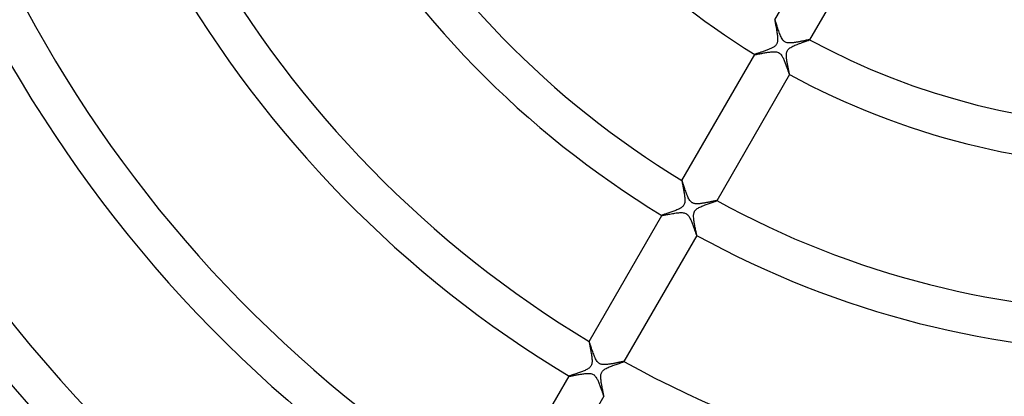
# Model space of a CAD drawing. Header units: millimetres. Extents: x -345 to 345, y -305 to 305.
# Tile 46 of 79: x -113 to -15, y -99 to -61. Entities that reach past the tile are written whole.
import ezdxf

# ---------------------------------------------------------------- set-up
doc = ezdxf.new("R2010")
doc.units = ezdxf.units.MM
doc.layers.add('HIDDEN', color=7, linetype='Continuous')
doc.layers.add('THICK', color=7, linetype='Continuous')

msp = doc.modelspace()

# ---------------------------------------------------------------- linework, layer by layer
at = {"layer": 'HIDDEN'}
for p, q in [((-37.718, -61.331), (-37.719, -61.331)), ((-37.719, -61.331), (-37.719, -61.332)), ((-37.717, -61.331), (-37.718, -61.331)), ((-37.718, -61.331), (-37.718, -61.331)), ((-37.716, -61.331), (-37.717, -61.331)), ((-37.717, -61.331), (-37.717, -61.331)), ((-37.708, -61.342), (-37.716, -61.331)), ((-37.697, -61.366), (-37.708, -61.342)), ((-37.682, -61.403), (-37.697, -61.366)), ((-37.664, -61.454), (-37.682, -61.403)), ((-37.643, -61.516), (-37.664, -61.454)), ((-37.618, -61.59), (-37.643, -61.516)), ((-37.59, -61.674), (-37.618, -61.59)), ((-37.56, -61.767), (-37.59, -61.674)), ((-37.527, -61.868), (-37.56, -61.767)), ((-37.492, -61.977), (-37.527, -61.868)), ((-37.454, -62.091), (-37.492, -61.977)), ((-37.415, -62.209), (-37.454, -62.091)), ((-37.374, -62.329), (-37.415, -62.209)), ((-37.331, -62.451), (-37.374, -62.329)), ((-37.287, -62.572), (-37.331, -62.451)), ((-37.241, -62.693), (-37.287, -62.572)), ((-37.194, -62.81), (-37.241, -62.693)), ((-37.146, -62.925), (-37.194, -62.81)), ((-37.095, -63.035), (-37.146, -62.925)), ((-37.041, -63.14), (-37.095, -63.035)), ((-36.984, -63.237), (-37.041, -63.14)), ((-36.928, -63.321), (-36.984, -63.237)), ((-36.874, -63.388), (-36.928, -63.321)), ((-36.824, -63.441), (-36.874, -63.388)), ((-36.773, -63.486), (-36.824, -63.441)), ((-36.716, -63.528), (-36.773, -63.486)), ((-36.651, -63.565), (-36.716, -63.528)), ((-36.579, -63.595), (-36.651, -63.565)), ((-36.503, -63.618), (-36.579, -63.595)), ((-36.425, -63.634), (-36.503, -63.618)), ((-36.347, -63.644), (-36.425, -63.634)), ((-36.271, -63.648), (-36.347, -63.644)), ((-36.198, -63.649), (-36.271, -63.648)), ((-36.131, -63.647), (-36.198, -63.649)), ((-36.067, -63.644), (-36.131, -63.647)), ((-36.002, -63.639), (-36.067, -63.644)), ((-35.934, -63.633), (-36.002, -63.639)), ((-35.865, -63.625), (-35.934, -63.633)), ((-35.794, -63.616), (-35.865, -63.625)), ((-35.722, -63.606), (-35.794, -63.616)), ((-35.649, -63.595), (-35.722, -63.606)), ((-35.574, -63.583), (-35.649, -63.595)), ((-35.499, -63.57), (-35.574, -63.583)), ((-35.423, -63.556), (-35.499, -63.57)), ((-35.347, -63.542), (-35.423, -63.556)), ((-35.271, -63.527), (-35.347, -63.542)), ((-35.196, -63.512), (-35.271, -63.527)), ((-35.12, -63.497), (-35.196, -63.512)), ((-35.046, -63.482), (-35.12, -63.497)), ((-34.974, -63.467), (-35.046, -63.482)), ((-34.903, -63.452), (-34.974, -63.467)), ((-34.835, -63.438), (-34.903, -63.452)), ((-34.769, -63.424), (-34.835, -63.438)), ((-34.705, -63.41), (-34.769, -63.424)), ((-34.644, -63.397), (-34.705, -63.41)), ((-34.587, -63.385), (-34.644, -63.397)), ((-34.533, -63.374), (-34.587, -63.385)), ((-34.482, -63.363), (-34.533, -63.374)), ((-34.436, -63.354), (-34.482, -63.363)), ((-34.394, -63.346), (-34.436, -63.354)), ((-34.357, -63.339), (-34.394, -63.346)), ((-34.325, -63.334), (-34.357, -63.339)), ((-34.298, -63.33), (-34.325, -63.334)), ((-34.278, -63.328), (-34.298, -63.33)), ((-34.264, -63.327), (-34.278, -63.328)), ((-34.256, -63.329), (-34.264, -63.327)), ((-34.255, -63.329), (-34.256, -63.329)), ((-34.256, -63.329), (-34.256, -63.329)), ((-34.255, -63.33), (-34.255, -63.329)), ((-34.255, -63.331), (-34.255, -63.33)), ((-34.255, -63.332), (-34.255, -63.331)), ((-34.255, -63.331), (-34.255, -63.331)), ((-39.558, -64.78), (-39.498, -64.77)), ((-39.498, -64.77), (-39.432, -64.758)), ((-39.432, -64.758), (-39.36, -64.745)), ((-39.36, -64.745), (-39.281, -64.731)), ((-39.281, -64.731), (-39.198, -64.715)), ((-39.198, -64.715), (-39.11, -64.699)), ((-39.11, -64.699), (-39.018, -64.681)), ((-39.018, -64.681), (-38.922, -64.664)), ((-38.922, -64.664), (-38.823, -64.646)), ((-38.823, -64.646), (-38.722, -64.628)), ((-38.722, -64.628), (-38.619, -64.61)), ((-38.619, -64.61), (-38.513, -64.593)), ((-38.513, -64.593), (-38.408, -64.576)), ((-38.408, -64.576), (-38.304, -64.561)), ((-38.304, -64.561), (-38.202, -64.548)), ((-38.202, -64.548), (-38.103, -64.537)), ((-38.103, -64.537), (-38.007, -64.529)), ((-38.007, -64.529), (-37.914, -64.523)), ((-37.914, -64.523), (-37.826, -64.52)), ((-37.826, -64.52), (-37.734, -64.521)), ((-37.734, -64.521), (-37.637, -64.528)), ((-37.637, -64.528), (-37.536, -64.544)), ((-37.536, -64.544), (-37.437, -64.571)), ((-37.437, -64.571), (-37.343, -64.61)), ((-37.343, -64.61), (-37.262, -64.659)), ((-37.262, -64.659), (-37.192, -64.715)), ((-37.192, -64.715), (-37.131, -64.777)), ((-39.718, -64.793), (-39.718, -64.794)), ((-39.718, -64.794), (-39.718, -64.794)), ((-39.718, -64.794), (-39.718, -64.795)), ((-39.718, -64.795), (-39.718, -64.795)), ((-39.718, -64.795), (-39.717, -64.796)), ((-39.717, -64.796), (-39.717, -64.796)), ((-39.717, -64.796), (-39.706, -64.798)), ((-39.706, -64.798), (-39.683, -64.798)), ((-39.683, -64.798), (-39.651, -64.794)), ((-39.651, -64.794), (-39.609, -64.788)), ((-39.609, -64.788), (-39.558, -64.78)), ((-37.131, -64.777), (-37.076, -64.844)), ((-37.076, -64.844), (-37.027, -64.914)), ((-37.027, -64.914), (-36.983, -64.985)), ((-36.983, -64.985), (-36.94, -65.06)), ((-36.94, -65.06), (-36.9, -65.139)), ((-36.9, -65.139), (-36.86, -65.22)), ((-36.86, -65.22), (-36.822, -65.305)), ((-36.822, -65.305), (-36.786, -65.391)), ((-36.786, -65.391), (-36.749, -65.479)), ((-36.749, -65.479), (-36.714, -65.568)), ((-36.714, -65.568), (-36.679, -65.658)), ((-36.679, -65.658), (-36.645, -65.748)), ((-36.645, -65.748), (-36.612, -65.839)), ((-36.612, -65.839), (-36.579, -65.928)), ((-36.579, -65.928), (-36.548, -66.016)), ((-36.548, -66.016), (-36.517, -66.102)), ((-36.517, -66.102), (-36.487, -66.186)), ((-36.487, -66.186), (-36.459, -66.266)), ((-36.459, -66.266), (-36.432, -66.342)), ((-36.432, -66.342), (-36.407, -66.413)), ((-36.407, -66.413), (-36.384, -66.48)), ((-36.384, -66.48), (-36.362, -66.541)), ((-36.362, -66.541), (-36.342, -66.596)), ((-36.342, -66.596), (-36.323, -66.646)), ((-36.323, -66.646), (-36.307, -66.688)), ((-36.307, -66.688), (-36.293, -66.724)), ((-36.293, -66.724), (-36.281, -66.752)), ((-36.281, -66.752), (-36.271, -66.774)), ((-36.271, -66.774), (-36.263, -66.788)), ((-36.263, -66.788), (-36.257, -66.794)), ((-36.257, -66.794), (-36.256, -66.794)), ((-36.256, -66.794), (-36.256, -66.794)), ((-36.256, -66.794), (-36.255, -66.794)), ((-36.255, -66.794), (-36.254, -66.794)), ((-36.254, -66.794), (-36.254, -66.793)), ((-36.254, -66.794), (-36.254, -66.794)), ((-46.971, -77.357), (-46.972, -77.358)), ((-46.972, -77.358), (-46.972, -77.358)), ((-46.97, -77.357), (-46.971, -77.357)), ((-46.971, -77.357), (-46.971, -77.357)), ((-46.969, -77.357), (-46.97, -77.357)), ((-46.97, -77.357), (-46.97, -77.357)), ((-46.961, -77.368), (-46.969, -77.357)), ((-46.95, -77.392), (-46.961, -77.368)), ((-46.935, -77.428), (-46.95, -77.392)), ((-46.918, -77.476), (-46.935, -77.428)), ((-46.897, -77.536), (-46.918, -77.476)), ((-46.873, -77.606), (-46.897, -77.536)), ((-46.847, -77.686), (-46.873, -77.606)), ((-46.818, -77.774), (-46.847, -77.686)), ((-46.787, -77.869), (-46.818, -77.774)), ((-46.753, -77.97), (-46.787, -77.869)), ((-46.718, -78.077), (-46.753, -77.97)), ((-46.681, -78.188), (-46.718, -78.077)), ((-46.643, -78.301), (-46.681, -78.188)), ((-46.603, -78.415), (-46.643, -78.301)), ((-46.562, -78.529), (-46.603, -78.415)), ((-46.52, -78.642), (-46.562, -78.529)), ((-46.477, -78.753), (-46.52, -78.642)), ((-46.433, -78.861), (-46.477, -78.753)), ((-46.388, -78.965), (-46.433, -78.861)), ((-46.341, -79.065), (-46.388, -78.965)), ((-46.292, -79.161), (-46.341, -79.065)), ((-46.24, -79.249), (-46.292, -79.161)), ((-46.188, -79.328), (-46.24, -79.249)), ((-46.138, -79.393), (-46.188, -79.328)), ((-46.091, -79.446), (-46.138, -79.393)), ((-46.046, -79.488), (-46.091, -79.446)), ((-46.001, -79.525), (-46.046, -79.488)), ((-44.173, -79.48), (-44.242, -79.495)), ((-44.106, -79.466), (-44.173, -79.48)), ((-44.041, -79.453), (-44.106, -79.466)), ((-43.978, -79.439), (-44.041, -79.453)), ((-43.919, -79.427), (-43.978, -79.439)), ((-43.862, -79.415), (-43.919, -79.427)), ((-43.809, -79.404), (-43.862, -79.415)), ((-43.759, -79.394), (-43.809, -79.404)), ((-43.712, -79.384), (-43.759, -79.394)), ((-43.67, -79.376), (-43.712, -79.384)), ((-43.632, -79.369), (-43.67, -79.376)), ((-43.598, -79.363), (-43.632, -79.369)), ((-43.57, -79.359), (-43.598, -79.363)), ((-43.546, -79.355), (-43.57, -79.359)), ((-43.528, -79.354), (-43.546, -79.355)), ((-43.516, -79.354), (-43.528, -79.354)), ((-43.509, -79.355), (-43.516, -79.354)), ((-43.508, -79.355), (-43.509, -79.355)), ((-43.508, -79.356), (-43.508, -79.355)), ((-43.508, -79.357), (-43.508, -79.356)), ((-43.508, -79.356), (-43.508, -79.356)), ((-43.508, -79.358), (-43.508, -79.357)), ((-43.508, -79.358), (-43.508, -79.358)), ((-45.953, -79.558), (-46.001, -79.525)), ((-45.9, -79.586), (-45.953, -79.558)), ((-45.845, -79.611), (-45.9, -79.586)), ((-45.787, -79.631), (-45.845, -79.611)), ((-45.728, -79.646), (-45.787, -79.631)), ((-45.668, -79.657), (-45.728, -79.646)), ((-45.607, -79.664), (-45.668, -79.657)), ((-45.543, -79.669), (-45.607, -79.664)), ((-45.479, -79.671), (-45.543, -79.669)), ((-45.412, -79.67), (-45.479, -79.671)), ((-45.345, -79.668), (-45.412, -79.67)), ((-45.277, -79.663), (-45.345, -79.668)), ((-45.207, -79.657), (-45.277, -79.663)), ((-45.138, -79.65), (-45.207, -79.657)), ((-45.066, -79.641), (-45.138, -79.65)), ((-44.993, -79.631), (-45.066, -79.641)), ((-44.919, -79.62), (-44.993, -79.631)), ((-44.844, -79.608), (-44.919, -79.62)), ((-44.768, -79.595), (-44.844, -79.608)), ((-44.691, -79.582), (-44.768, -79.595)), ((-44.615, -79.568), (-44.691, -79.582)), ((-44.538, -79.553), (-44.615, -79.568)), ((-44.462, -79.539), (-44.538, -79.553)), ((-44.387, -79.524), (-44.462, -79.539)), ((-44.314, -79.509), (-44.387, -79.524)), ((-44.242, -79.495), (-44.314, -79.509)), ((-48.97, -80.819), (-48.971, -80.82)), ((-48.971, -80.82), (-48.971, -80.82)), ((-48.971, -80.82), (-48.971, -80.821)), ((-48.971, -80.821), (-48.97, -80.821)), ((-48.97, -80.821), (-48.97, -80.822)), ((-48.97, -80.822), (-48.969, -80.822)), ((-48.969, -80.822), (-48.955, -80.824)), ((-48.955, -80.824), (-48.927, -80.823)), ((-48.927, -80.823), (-48.884, -80.817)), ((-48.884, -80.817), (-48.829, -80.809)), ((-48.829, -80.809), (-48.761, -80.797)), ((-48.761, -80.797), (-48.683, -80.783)), ((-48.683, -80.783), (-48.596, -80.767)), ((-48.596, -80.767), (-48.5, -80.749)), ((-48.5, -80.749), (-48.397, -80.729)), ((-48.397, -80.729), (-48.288, -80.709)), ((-48.288, -80.709), (-48.172, -80.687)), ((-48.172, -80.687), (-48.052, -80.665)), ((-48.052, -80.665), (-47.927, -80.643)), ((-47.927, -80.643), (-47.799, -80.621)), ((-47.799, -80.621), (-47.67, -80.601)), ((-47.67, -80.601), (-47.542, -80.582)), ((-47.542, -80.582), (-47.417, -80.566)), ((-47.417, -80.566), (-47.295, -80.554)), ((-47.295, -80.554), (-47.179, -80.545)), ((-47.179, -80.545), (-47.068, -80.542)), ((-47.068, -80.542), (-46.962, -80.544)), ((-46.962, -80.544), (-46.86, -80.553)), ((-46.86, -80.553), (-46.762, -80.571)), ((-46.762, -80.571), (-46.671, -80.598)), ((-46.671, -80.598), (-46.584, -80.636)), ((-46.584, -80.636), (-46.506, -80.685)), ((-46.506, -80.685), (-46.436, -80.742)), ((-46.436, -80.742), (-46.374, -80.806)), ((-46.374, -80.806), (-46.319, -80.875)), ((-46.319, -80.875), (-46.269, -80.947)), ((-46.269, -80.947), (-46.223, -81.023)), ((-46.223, -81.023), (-46.181, -81.1)), ((-46.181, -81.1), (-46.142, -81.177)), ((-46.142, -81.177), (-46.105, -81.255)), ((-46.105, -81.255), (-46.068, -81.337)), ((-46.068, -81.337), (-46.032, -81.422)), ((-46.032, -81.422), (-45.996, -81.51)), ((-45.996, -81.51), (-45.961, -81.599)), ((-45.961, -81.599), (-45.927, -81.689)), ((-45.927, -81.689), (-45.893, -81.78)), ((-45.893, -81.78), (-45.859, -81.872)), ((-45.859, -81.872), (-45.827, -81.961)), ((-45.827, -81.961), (-45.795, -82.049)), ((-45.795, -82.049), (-45.766, -82.134)), ((-45.766, -82.134), (-45.737, -82.216)), ((-45.737, -82.216), (-45.709, -82.294)), ((-45.709, -82.294), (-45.684, -82.368)), ((-45.684, -82.368), (-45.659, -82.439)), ((-45.659, -82.439), (-45.636, -82.504)), ((-45.636, -82.504), (-45.614, -82.565)), ((-45.614, -82.565), (-45.594, -82.62)), ((-45.594, -82.62), (-45.576, -82.669)), ((-45.576, -82.669), (-45.56, -82.712)), ((-45.56, -82.712), (-45.546, -82.748)), ((-45.546, -82.748), (-45.534, -82.777)), ((-45.534, -82.777), (-45.523, -82.799)), ((-45.523, -82.799), (-45.515, -82.813)), ((-45.515, -82.813), (-45.51, -82.82)), ((-45.51, -82.82), (-45.509, -82.82)), ((-45.509, -82.82), (-45.508, -82.82)), ((-45.508, -82.82), (-45.508, -82.82)), ((-45.508, -82.82), (-45.507, -82.82)), ((-45.507, -82.82), (-45.506, -82.819)), ((-45.507, -82.82), (-45.507, -82.82)), ((-56.223, -93.382), (-56.224, -93.382)), ((-56.224, -93.382), (-56.224, -93.383)), ((-56.222, -93.382), (-56.223, -93.382)), ((-56.223, -93.382), (-56.223, -93.382)), ((-56.221, -93.382), (-56.222, -93.382)), ((-56.221, -93.382), (-56.221, -93.382)), ((-56.213, -93.392), (-56.221, -93.382)), ((-56.203, -93.413), (-56.213, -93.392)), ((-56.189, -93.447), (-56.203, -93.413)), ((-56.173, -93.491), (-56.189, -93.447)), ((-56.154, -93.545), (-56.173, -93.491)), ((-56.132, -93.609), (-56.154, -93.545)), ((-56.107, -93.683), (-56.132, -93.609)), ((-56.08, -93.766), (-56.107, -93.683)), ((-56.049, -93.858), (-56.08, -93.766)), ((-56.016, -93.959), (-56.049, -93.858)), ((-55.98, -94.067), (-56.016, -93.959)), ((-55.941, -94.183), (-55.98, -94.067)), ((-55.901, -94.302), (-55.941, -94.183)), ((-55.859, -94.423), (-55.901, -94.302)), ((-55.816, -94.543), (-55.859, -94.423)), ((-55.771, -94.662), (-55.816, -94.543)), ((-55.726, -94.779), (-55.771, -94.662)), ((-55.68, -94.892), (-55.726, -94.779)), ((-55.632, -95), (-55.68, -94.892)), ((-55.582, -95.104), (-55.632, -95)), ((-55.53, -95.203), (-55.582, -95.104)), ((-55.476, -95.294), (-55.53, -95.203)), ((-55.42, -95.375), (-55.476, -95.294)), ((-55.365, -95.441), (-55.42, -95.375)), ((-55.312, -95.495), (-55.365, -95.441)), ((-55.261, -95.539), (-55.312, -95.495)), ((-55.208, -95.576), (-55.261, -95.539)), ((-55.149, -95.608), (-55.208, -95.576)), ((-55.087, -95.635), (-55.149, -95.608)), ((-55.023, -95.656), (-55.087, -95.635)), ((-54.957, -95.671), (-55.023, -95.656)), ((-54.89, -95.682), (-54.957, -95.671)), ((-54.82, -95.689), (-54.89, -95.682)), ((-54.749, -95.692), (-54.82, -95.689)), ((-54.677, -95.692), (-54.749, -95.692)), ((-54.603, -95.69), (-54.677, -95.692)), ((-54.529, -95.685), (-54.603, -95.69)), ((-54.455, -95.679), (-54.529, -95.685)), ((-54.379, -95.671), (-54.455, -95.679)), ((-54.301, -95.661), (-54.379, -95.671)), ((-54.221, -95.65), (-54.301, -95.661)), ((-54.14, -95.638), (-54.221, -95.65)), ((-54.058, -95.624), (-54.14, -95.638)), ((-53.975, -95.61), (-54.058, -95.624)), ((-53.891, -95.595), (-53.975, -95.61)), ((-53.809, -95.58), (-53.891, -95.595)), ((-53.727, -95.564), (-53.809, -95.58)), ((-53.647, -95.549), (-53.727, -95.564)), ((-53.569, -95.533), (-53.647, -95.549)), ((-53.493, -95.518), (-53.569, -95.533)), ((-53.42, -95.503), (-53.493, -95.518)), ((-53.348, -95.488), (-53.42, -95.503)), ((-53.28, -95.473), (-53.348, -95.488)), ((-53.214, -95.46), (-53.28, -95.473)), ((-53.152, -95.447), (-53.214, -95.46)), ((-53.093, -95.435), (-53.152, -95.447)), ((-53.037, -95.423), (-53.093, -95.435)), ((-52.986, -95.413), (-53.037, -95.423)), ((-52.939, -95.404), (-52.986, -95.413)), ((-52.897, -95.396), (-52.939, -95.404)), ((-52.86, -95.389), (-52.897, -95.396)), ((-52.828, -95.384), (-52.86, -95.389)), ((-52.802, -95.381), (-52.828, -95.384)), ((-52.782, -95.379), (-52.802, -95.381)), ((-52.768, -95.378), (-52.782, -95.379)), ((-52.761, -95.38), (-52.768, -95.378)), ((-52.76, -95.38), (-52.761, -95.38)), ((-52.76, -95.381), (-52.76, -95.38)), ((-52.76, -95.382), (-52.76, -95.381)), ((-52.76, -95.381), (-52.76, -95.381)), ((-52.76, -95.383), (-52.76, -95.382)), ((-52.76, -95.382), (-52.76, -95.382)), ((-58.222, -96.843), (-58.222, -96.844)), ((-58.222, -96.844), (-58.222, -96.845)), ((-58.222, -96.845), (-58.222, -96.845)), ((-58.222, -96.845), (-58.222, -96.846)), ((-58.222, -96.846), (-58.222, -96.846)), ((-58.222, -96.846), (-58.221, -96.847)), ((-58.221, -96.847), (-58.212, -96.849)), ((-58.212, -96.849), (-58.195, -96.848)), ((-58.195, -96.848), (-58.17, -96.846)), ((-58.17, -96.846), (-58.138, -96.842)), ((-58.138, -96.842), (-58.098, -96.836)), ((-58.098, -96.836), (-58.051, -96.828)), ((-58.051, -96.828), (-57.998, -96.819)), ((-57.998, -96.819), (-57.94, -96.808)), ((-57.94, -96.808), (-57.876, -96.796)), ((-57.876, -96.796), (-57.808, -96.783)), ((-57.808, -96.783), (-57.735, -96.769)), ((-57.735, -96.769), (-57.658, -96.755)), ((-57.658, -96.755), (-57.577, -96.739)), ((-57.577, -96.739), (-57.493, -96.723)), ((-57.493, -96.723), (-57.406, -96.707)), ((-57.406, -96.707), (-57.317, -96.69)), ((-57.317, -96.69), (-57.225, -96.674)), ((-57.225, -96.674), (-57.131, -96.657)), ((-57.131, -96.657), (-57.035, -96.641)), ((-57.035, -96.641), (-56.938, -96.626)), ((-56.938, -96.626), (-56.843, -96.611)), ((-56.843, -96.611), (-56.748, -96.598)), ((-56.748, -96.598), (-56.656, -96.587)), ((-56.656, -96.587), (-56.566, -96.577)), ((-56.566, -96.577), (-56.478, -96.57)), ((-56.478, -96.57), (-56.394, -96.566)), ((-56.394, -96.566), (-56.307, -96.564)), ((-56.307, -96.564), (-56.22, -96.565)), ((-56.22, -96.565), (-56.133, -96.572)), ((-56.133, -96.572), (-56.047, -96.585)), ((-56.047, -96.585), (-55.964, -96.605)), ((-55.964, -96.605), (-55.884, -96.634)), ((-55.884, -96.634), (-55.808, -96.672)), ((-55.808, -96.672), (-55.74, -96.718)), ((-55.74, -96.718), (-55.679, -96.77)), ((-55.679, -96.77), (-55.624, -96.828)), ((-55.624, -96.828), (-55.574, -96.89)), ((-55.574, -96.89), (-55.528, -96.955)), ((-55.528, -96.955), (-55.485, -97.024)), ((-55.485, -97.024), (-55.444, -97.097)), ((-55.444, -97.097), (-55.405, -97.173)), ((-55.405, -97.173), (-55.367, -97.251)), ((-55.367, -97.251), (-55.331, -97.332)), ((-55.331, -97.332), (-55.294, -97.416)), ((-55.294, -97.416), (-55.258, -97.503)), ((-55.258, -97.503), (-55.223, -97.592)), ((-55.223, -97.592), (-55.188, -97.682)), ((-55.188, -97.682), (-55.154, -97.774)), ((-55.154, -97.774), (-55.12, -97.866)), ((-55.12, -97.866), (-55.087, -97.957)), ((-55.087, -97.957), (-55.055, -98.047)), ((-55.055, -98.047), (-55.024, -98.134)), ((-55.024, -98.134), (-54.995, -98.219)), ((-54.995, -98.219), (-54.967, -98.299)), ((-54.967, -98.299), (-54.94, -98.376)), ((-54.94, -98.376), (-54.915, -98.449)), ((-54.915, -98.449), (-54.891, -98.516)), ((-54.891, -98.516), (-54.869, -98.579)), ((-54.869, -98.579), (-54.849, -98.636)), ((-54.849, -98.636), (-54.83, -98.687)), ((-54.83, -98.687), (-54.813, -98.732)), ((-54.813, -98.732), (-54.799, -98.77)), ((-54.799, -98.77), (-54.786, -98.8)), ((-54.786, -98.8), (-54.775, -98.823)), ((-54.775, -98.823), (-54.767, -98.838)), ((-54.767, -98.838), (-54.761, -98.844)), ((-54.761, -98.844), (-54.761, -98.845)), ((-54.761, -98.845), (-54.76, -98.845)), ((-54.76, -98.845), (-54.759, -98.845)), ((-54.759, -98.845), (-54.759, -98.844)), ((-54.759, -98.844), (-54.758, -98.844)), ((-54.758, -98.844), (-54.758, -98.843))]:
    msp.add_line(p, q, dxfattribs=at)
at = {"layer": 'THICK'}
for p, q in [((-37.719, -61.332), (-30.463, -48.764)), ((-26.999, -50.764), (-34.255, -63.332)), ((-37.719, -61.332), (-37.721, -61.345)), ((-37.721, -61.345), (-37.72, -61.372)), ((-37.72, -61.372), (-37.715, -61.411)), ((-37.715, -61.411), (-37.707, -61.462)), ((-37.707, -61.462), (-37.697, -61.523)), ((-37.697, -61.523), (-37.684, -61.593)), ((-37.684, -61.593), (-37.67, -61.672)), ((-37.67, -61.672), (-37.654, -61.757)), ((-37.654, -61.757), (-37.637, -61.849)), ((-37.637, -61.849), (-37.618, -61.946)), ((-37.618, -61.946), (-37.599, -62.048)), ((-37.599, -62.048), (-37.58, -62.153)), ((-37.58, -62.153), (-37.56, -62.262)), ((-37.56, -62.262), (-37.54, -62.372)), ((-37.54, -62.372), (-37.521, -62.482)), ((-37.521, -62.482), (-37.503, -62.592)), ((-37.503, -62.592), (-37.486, -62.701)), ((-37.486, -62.701), (-37.471, -62.808)), ((-37.471, -62.808), (-37.458, -62.912)), ((-37.541, -63.774), (-37.574, -63.825)), ((-37.512, -63.718), (-37.541, -63.774)), ((-37.488, -63.659), (-37.512, -63.718)), ((-37.468, -63.594), (-37.488, -63.659)), ((-37.453, -63.525), (-37.468, -63.594)), ((-37.458, -62.912), (-37.448, -63.013)), ((-37.442, -63.452), (-37.453, -63.525)), ((-37.448, -63.013), (-37.44, -63.11)), ((-37.436, -63.374), (-37.442, -63.452)), ((-37.44, -63.11), (-37.435, -63.203)), ((-37.434, -63.291), (-37.436, -63.374)), ((-37.435, -63.203), (-37.434, -63.291)), ((-35.6, -63.831), (-35.482, -63.785)), ((-35.482, -63.785), (-35.362, -63.739)), ((-35.362, -63.739), (-35.242, -63.695)), ((-35.242, -63.695), (-35.123, -63.652)), ((-35.123, -63.652), (-35.006, -63.611)), ((-35.006, -63.611), (-34.893, -63.571)), ((-34.893, -63.571), (-34.786, -63.533)), ((-34.786, -63.533), (-34.685, -63.498)), ((-34.685, -63.498), (-34.594, -63.466)), ((-34.594, -63.466), (-34.511, -63.436)), ((-34.511, -63.436), (-34.438, -63.41)), ((-34.438, -63.41), (-34.376, -63.387)), ((-34.376, -63.387), (-34.326, -63.368)), ((-34.326, -63.368), (-34.289, -63.352)), ((-34.289, -63.352), (-34.266, -63.34)), ((-34.266, -63.34), (-34.255, -63.332)), ((-39.656, -64.762), (-39.681, -64.773)), ((-39.625, -64.751), (-39.656, -64.762)), ((-39.588, -64.737), (-39.625, -64.751)), ((-39.545, -64.722), (-39.588, -64.737)), ((-39.496, -64.706), (-39.545, -64.722)), ((-39.443, -64.688), (-39.496, -64.706)), ((-39.384, -64.669), (-39.443, -64.688)), ((-39.321, -64.648), (-39.384, -64.669)), ((-39.254, -64.626), (-39.321, -64.648)), ((-39.183, -64.603), (-39.254, -64.626)), ((-39.108, -64.578), (-39.183, -64.603)), ((-39.03, -64.552), (-39.108, -64.578)), ((-38.949, -64.525), (-39.03, -64.552)), ((-38.866, -64.497), (-38.949, -64.525)), ((-38.781, -64.468), (-38.866, -64.497)), ((-38.696, -64.438), (-38.781, -64.468)), ((-38.611, -64.408), (-38.696, -64.438)), ((-38.526, -64.377), (-38.611, -64.408)), ((-38.442, -64.346), (-38.526, -64.377)), ((-38.358, -64.313), (-38.442, -64.346)), ((-38.277, -64.28), (-38.358, -64.313)), ((-38.198, -64.247), (-38.277, -64.28)), ((-38.121, -64.213), (-38.198, -64.247)), ((-38.047, -64.178), (-38.121, -64.213)), ((-37.974, -64.141), (-38.047, -64.178)), ((-37.903, -64.102), (-37.974, -64.141)), ((-37.835, -64.061), (-37.903, -64.102)), ((-37.77, -64.017), (-37.835, -64.061)), ((-37.711, -63.97), (-37.77, -64.017)), ((-37.659, -63.923), (-37.711, -63.97)), ((-37.613, -63.875), (-37.659, -63.923)), ((-37.574, -63.825), (-37.613, -63.875)), ((-36.56, -64.786), (-36.554, -64.709)), ((-36.554, -64.709), (-36.542, -64.63)), ((-36.542, -64.63), (-36.523, -64.55)), ((-36.523, -64.55), (-36.496, -64.474)), ((-36.496, -64.474), (-36.462, -64.403)), ((-36.462, -64.403), (-36.419, -64.336)), ((-36.419, -64.336), (-36.367, -64.273)), ((-36.367, -64.273), (-36.303, -64.211)), ((-36.303, -64.211), (-36.225, -64.149)), ((-36.225, -64.149), (-36.135, -64.088)), ((-36.135, -64.088), (-36.037, -64.031)), ((-36.037, -64.031), (-35.934, -63.978)), ((-35.934, -63.978), (-35.826, -63.928)), ((-35.826, -63.928), (-35.715, -63.879)), ((-35.715, -63.879), (-35.6, -63.831)), ((-46.972, -77.358), (-39.718, -64.793)), ((-39.712, -64.788), (-39.718, -64.793)), ((-39.7, -64.781), (-39.712, -64.788)), ((-39.681, -64.773), (-39.7, -64.781)), ((-36.562, -64.86), (-36.56, -64.786)), ((-36.562, -64.928), (-36.562, -64.86)), ((-36.559, -64.998), (-36.562, -64.928)), ((-36.554, -65.071), (-36.559, -64.998)), ((-36.547, -65.147), (-36.554, -65.071)), ((-36.538, -65.224), (-36.547, -65.147)), ((-36.528, -65.304), (-36.538, -65.224)), ((-36.516, -65.385), (-36.528, -65.304)), ((-36.504, -65.467), (-36.516, -65.385)), ((-36.49, -65.55), (-36.504, -65.467)), ((-36.475, -65.633), (-36.49, -65.55)), ((-36.46, -65.717), (-36.475, -65.633)), ((-36.444, -65.801), (-36.46, -65.717)), ((-36.427, -65.885), (-36.444, -65.801)), ((-36.411, -65.967), (-36.427, -65.885)), ((-36.395, -66.048), (-36.411, -65.967)), ((-36.379, -66.126), (-36.395, -66.048)), ((-36.363, -66.202), (-36.379, -66.126)), ((-36.348, -66.275), (-36.363, -66.202)), ((-36.333, -66.344), (-36.348, -66.275)), ((-36.319, -66.411), (-36.333, -66.344)), ((-36.306, -66.473), (-36.319, -66.411)), ((-36.294, -66.532), (-36.306, -66.473)), ((-36.283, -66.585), (-36.294, -66.532)), ((-36.274, -66.634), (-36.283, -66.585)), ((-36.266, -66.677), (-36.274, -66.634)), ((-36.26, -66.714), (-36.266, -66.677)), ((-36.255, -66.745), (-36.26, -66.714)), ((-36.254, -66.793), (-43.508, -79.358)), ((-36.252, -66.768), (-36.255, -66.745)), ((-36.254, -66.793), (-36.252, -66.784)), ((-36.252, -66.784), (-36.252, -66.768)), ((-46.972, -77.358), (-46.974, -77.368)), ((-46.974, -77.368), (-46.973, -77.388)), ((-46.973, -77.388), (-46.97, -77.417)), ((-46.97, -77.417), (-46.965, -77.454)), ((-46.965, -77.454), (-46.958, -77.5)), ((-46.958, -77.5), (-46.949, -77.553)), ((-46.949, -77.553), (-46.938, -77.613)), ((-46.938, -77.613), (-46.926, -77.68)), ((-46.926, -77.68), (-46.912, -77.752)), ((-46.912, -77.752), (-46.897, -77.829)), ((-46.897, -77.829), (-46.882, -77.911)), ((-46.882, -77.911), (-46.865, -77.998)), ((-46.865, -77.998), (-46.848, -78.087)), ((-46.848, -78.087), (-46.831, -78.18)), ((-46.831, -78.18), (-46.813, -78.276)), ((-46.813, -78.276), (-46.795, -78.373)), ((-46.795, -78.373), (-46.778, -78.47)), ((-46.778, -78.47), (-46.762, -78.567)), ((-46.762, -78.567), (-46.746, -78.664)), ((-46.746, -78.664), (-46.732, -78.759)), ((-46.732, -78.759), (-46.719, -78.853)), ((-46.719, -78.853), (-46.708, -78.945)), ((-46.708, -78.945), (-46.698, -79.035)), ((-46.691, -79.461), (-46.703, -79.545)), ((-46.698, -79.035), (-46.691, -79.122)), ((-46.691, -79.122), (-46.686, -79.205)), ((-46.685, -79.375), (-46.691, -79.461)), ((-46.686, -79.205), (-46.684, -79.289)), ((-46.684, -79.289), (-46.685, -79.375)), ((-43.878, -79.503), (-43.8, -79.475)), ((-43.8, -79.475), (-43.729, -79.45)), ((-43.729, -79.45), (-43.667, -79.427)), ((-43.667, -79.427), (-43.613, -79.407)), ((-43.613, -79.407), (-43.57, -79.39)), ((-43.57, -79.39), (-43.538, -79.376)), ((-43.538, -79.376), (-43.517, -79.366)), ((-43.517, -79.366), (-43.508, -79.358)), ((-47.885, -80.44), (-47.988, -80.476)), ((-47.782, -80.402), (-47.885, -80.44)), ((-47.68, -80.364), (-47.782, -80.402)), ((-47.581, -80.325), (-47.68, -80.364)), ((-47.484, -80.285), (-47.581, -80.325)), ((-47.391, -80.244), (-47.484, -80.285)), ((-47.303, -80.203), (-47.391, -80.244)), ((-47.217, -80.159), (-47.303, -80.203)), ((-47.133, -80.112), (-47.217, -80.159)), ((-47.054, -80.062), (-47.133, -80.112)), ((-46.98, -80.008), (-47.054, -80.062)), ((-46.915, -79.951), (-46.98, -80.008)), ((-46.86, -79.893), (-46.915, -79.951)), ((-46.815, -79.833), (-46.86, -79.893)), ((-46.777, -79.769), (-46.815, -79.833)), ((-46.745, -79.701), (-46.777, -79.769)), ((-46.721, -79.626), (-46.745, -79.701)), ((-46.703, -79.545), (-46.721, -79.626)), ((-45.753, -80.513), (-45.732, -80.464)), ((-45.732, -80.464), (-45.708, -80.417)), ((-45.708, -80.417), (-45.679, -80.373)), ((-45.679, -80.373), (-45.648, -80.33)), ((-45.648, -80.33), (-45.612, -80.289)), ((-45.612, -80.289), (-45.568, -80.246)), ((-45.568, -80.246), (-45.513, -80.199)), ((-45.513, -80.199), (-45.447, -80.151)), ((-45.447, -80.151), (-45.368, -80.1)), ((-45.368, -80.1), (-45.282, -80.05)), ((-45.282, -80.05), (-45.189, -80.003)), ((-45.189, -80.003), (-45.092, -79.957)), ((-45.092, -79.957), (-44.991, -79.913)), ((-44.991, -79.913), (-44.888, -79.869)), ((-44.888, -79.869), (-44.782, -79.827)), ((-44.782, -79.827), (-44.675, -79.786)), ((-44.675, -79.786), (-44.568, -79.746)), ((-44.568, -79.746), (-44.461, -79.707)), ((-44.461, -79.707), (-44.356, -79.669)), ((-44.356, -79.669), (-44.253, -79.633)), ((-44.253, -79.633), (-44.152, -79.598)), ((-44.152, -79.598), (-44.056, -79.564)), ((-44.056, -79.564), (-43.964, -79.533)), ((-43.964, -79.533), (-43.878, -79.503)), ((-56.224, -93.383), (-48.97, -80.819)), ((-48.962, -80.812), (-48.97, -80.819)), ((-48.943, -80.803), (-48.962, -80.812)), ((-48.914, -80.791), (-48.943, -80.803)), ((-48.876, -80.776), (-48.914, -80.791)), ((-48.828, -80.759), (-48.876, -80.776)), ((-48.772, -80.739), (-48.828, -80.759)), ((-48.707, -80.717), (-48.772, -80.739)), ((-48.636, -80.694), (-48.707, -80.717)), ((-48.558, -80.668), (-48.636, -80.694)), ((-48.474, -80.64), (-48.558, -80.668)), ((-48.385, -80.611), (-48.474, -80.64)), ((-48.291, -80.579), (-48.385, -80.611)), ((-48.193, -80.546), (-48.291, -80.579)), ((-48.091, -80.512), (-48.193, -80.546)), ((-47.988, -80.476), (-48.091, -80.512)), ((-45.813, -80.879), (-45.809, -80.783)), ((-45.811, -80.982), (-45.813, -80.879)), ((-45.805, -81.09), (-45.811, -80.982)), ((-45.809, -80.783), (-45.8, -80.7)), ((-45.794, -81.202), (-45.805, -81.09)), ((-45.8, -80.7), (-45.787, -80.627)), ((-45.78, -81.317), (-45.794, -81.202)), ((-45.787, -80.627), (-45.771, -80.566)), ((-45.763, -81.434), (-45.78, -81.317)), ((-45.771, -80.566), (-45.753, -80.513)), ((-45.744, -81.554), (-45.763, -81.434)), ((-45.723, -81.673), (-45.744, -81.554)), ((-45.701, -81.793), (-45.723, -81.673)), ((-45.678, -81.911), (-45.701, -81.793)), ((-45.655, -82.027), (-45.678, -81.911)), ((-45.632, -82.141), (-45.655, -82.027)), ((-45.61, -82.249), (-45.632, -82.141)), ((-45.588, -82.352), (-45.61, -82.249)), ((-45.569, -82.447), (-45.588, -82.352)), ((-45.506, -82.819), (-52.76, -95.383)), ((-45.551, -82.534), (-45.569, -82.447)), ((-45.535, -82.612), (-45.551, -82.534)), ((-45.523, -82.679), (-45.535, -82.612)), ((-45.513, -82.734), (-45.523, -82.679)), ((-45.507, -82.776), (-45.513, -82.734)), ((-45.504, -82.805), (-45.507, -82.776)), ((-45.506, -82.819), (-45.504, -82.805)), ((-56.224, -93.383), (-56.226, -93.397)), ((-56.226, -93.397), (-56.224, -93.426)), ((-56.224, -93.426), (-56.218, -93.469)), ((-56.218, -93.469), (-56.21, -93.524)), ((-56.21, -93.524), (-56.198, -93.592)), ((-56.198, -93.592), (-56.184, -93.67)), ((-56.184, -93.67), (-56.167, -93.757)), ((-56.167, -93.757), (-56.149, -93.853)), ((-56.149, -93.853), (-56.129, -93.956)), ((-56.129, -93.956), (-56.108, -94.065)), ((-56.108, -94.065), (-56.086, -94.18)), ((-56.086, -94.18), (-56.064, -94.298)), ((-56.064, -94.298), (-56.042, -94.417)), ((-56.042, -94.417), (-56.021, -94.538)), ((-56.021, -94.538), (-56.001, -94.658)), ((-56.001, -94.658), (-55.983, -94.776)), ((-55.983, -94.776), (-55.967, -94.893)), ((-55.967, -94.893), (-55.954, -95.006)), ((-55.954, -95.006), (-55.944, -95.114)), ((-55.944, -95.114), (-55.937, -95.221)), ((-56.39, -96.138), (-56.469, -96.182)), ((-56.312, -96.089), (-56.39, -96.138)), ((-56.238, -96.036), (-56.312, -96.089)), ((-56.17, -95.977), (-56.238, -96.036)), ((-56.111, -95.916), (-56.17, -95.977)), ((-56.062, -95.851), (-56.111, -95.916)), ((-56.022, -95.782), (-56.062, -95.851)), ((-55.99, -95.706), (-56.022, -95.782)), ((-55.964, -95.622), (-55.99, -95.706)), ((-55.947, -95.528), (-55.964, -95.622)), ((-55.937, -95.429), (-55.947, -95.528)), ((-55.937, -95.221), (-55.934, -95.326)), ((-55.934, -95.326), (-55.937, -95.429)), ((-54.763, -96.221), (-54.697, -96.172)), ((-54.697, -96.172), (-54.619, -96.122)), ((-54.619, -96.122), (-54.528, -96.07)), ((-54.528, -96.07), (-54.43, -96.02)), ((-54.43, -96.02), (-54.327, -95.972)), ((-54.327, -95.972), (-54.218, -95.925)), ((-54.218, -95.925), (-54.106, -95.879)), ((-54.106, -95.879), (-53.992, -95.834)), ((-53.992, -95.834), (-53.878, -95.791)), ((-53.878, -95.791), (-53.764, -95.749)), ((-53.764, -95.749), (-53.653, -95.709)), ((-53.653, -95.709), (-53.544, -95.67)), ((-53.544, -95.67), (-53.438, -95.633)), ((-53.438, -95.633), (-53.337, -95.598)), ((-53.337, -95.598), (-53.241, -95.565)), ((-53.241, -95.565), (-53.151, -95.534)), ((-53.151, -95.534), (-53.068, -95.505)), ((-53.068, -95.505), (-52.994, -95.479)), ((-52.994, -95.479), (-52.928, -95.455)), ((-52.928, -95.455), (-52.871, -95.434)), ((-52.871, -95.434), (-52.826, -95.416)), ((-52.826, -95.416), (-52.792, -95.402)), ((-52.792, -95.402), (-52.77, -95.391)), ((-52.77, -95.391), (-52.76, -95.383)), ((-65.475, -109.407), (-58.222, -96.843)), ((-58.215, -96.837), (-58.222, -96.843)), ((-58.199, -96.829), (-58.215, -96.837)), ((-58.174, -96.818), (-58.199, -96.829)), ((-58.142, -96.806), (-58.174, -96.818)), ((-58.101, -96.791), (-58.142, -96.806)), ((-58.054, -96.774), (-58.101, -96.791)), ((-57.999, -96.755), (-58.054, -96.774)), ((-57.938, -96.734), (-57.999, -96.755)), ((-57.871, -96.712), (-57.938, -96.734)), ((-57.799, -96.688), (-57.871, -96.712)), ((-57.722, -96.663), (-57.799, -96.688)), ((-57.641, -96.636), (-57.722, -96.663)), ((-57.556, -96.607), (-57.641, -96.636)), ((-57.467, -96.577), (-57.556, -96.607)), ((-57.375, -96.546), (-57.467, -96.577)), ((-57.281, -96.513), (-57.375, -96.546)), ((-57.184, -96.48), (-57.281, -96.513)), ((-57.088, -96.445), (-57.184, -96.48)), ((-56.992, -96.41), (-57.088, -96.445)), ((-56.898, -96.374), (-56.992, -96.41)), ((-56.806, -96.337), (-56.898, -96.374)), ((-56.716, -96.299), (-56.806, -96.337)), ((-56.63, -96.261), (-56.716, -96.299)), ((-56.548, -96.222), (-56.63, -96.261)), ((-56.469, -96.182), (-56.548, -96.222)), ((-55.063, -96.941), (-55.062, -96.847)), ((-55.06, -97.04), (-55.063, -96.941)), ((-55.062, -96.847), (-55.055, -96.758)), ((-55.052, -97.142), (-55.06, -97.04)), ((-55.055, -96.758), (-55.044, -96.68)), ((-55.042, -97.247), (-55.052, -97.142)), ((-55.044, -96.68), (-55.028, -96.61)), ((-55.028, -96.61), (-55.009, -96.549)), ((-55.009, -96.549), (-54.987, -96.494)), ((-54.987, -96.494), (-54.961, -96.444)), ((-54.961, -96.444), (-54.931, -96.396)), ((-54.931, -96.396), (-54.897, -96.351)), ((-54.897, -96.351), (-54.86, -96.308)), ((-54.86, -96.308), (-54.816, -96.266)), ((-54.816, -96.266), (-54.763, -96.221)), ((-55.028, -97.354), (-55.042, -97.247)), ((-55.012, -97.464), (-55.028, -97.354)), ((-54.995, -97.575), (-55.012, -97.464)), ((-54.975, -97.687), (-54.995, -97.575)), ((-54.955, -97.799), (-54.975, -97.687)), ((-54.934, -97.911), (-54.955, -97.799)), ((-54.912, -98.021), (-54.934, -97.911)), ((-54.89, -98.128), (-54.912, -98.021)), ((-54.869, -98.232), (-54.89, -98.128)), ((-54.758, -98.843), (-62.011, -111.407)), ((-54.849, -98.331), (-54.869, -98.232)), ((-54.83, -98.424), (-54.849, -98.331)), ((-54.812, -98.51), (-54.83, -98.424)), ((-54.796, -98.589), (-54.812, -98.51)), ((-54.783, -98.658), (-54.796, -98.589)), ((-54.772, -98.718), (-54.783, -98.658)), ((-54.763, -98.767), (-54.772, -98.718)), ((-54.758, -98.805), (-54.763, -98.767)), ((-54.756, -98.831), (-54.758, -98.805)), ((-54.758, -98.843), (-54.756, -98.831))]:
    msp.add_line(p, q, dxfattribs=at)
for radius, start, end in [(222, 180.49983, 239.50021), (216, 180.51942, 239.48056), (220, 180.52086, 239.47913), (214, 180.53547, 239.46452), (210, 180.53896, 239.46102), (208, 180.55094, 239.44905), (204, 180.55833, 239.44166), (202, 180.56727, 239.43272), (198, 180.57758, 239.42241), (196, 180.58468, 239.41536), (192, 180.59677, 239.40321), (190, 180.60313, 239.39685), (186, 180.6158, 239.38419), (185, 180.6194, 239.38058), (181, 180.6331, 239.36689), (168.5, 180.68008, 239.3199), (164.5, 180.69664, 239.3034), (150, 180.76396, 239.23602), (146, 180.78488, 239.21511), (131.5, 180.87145, 239.12854), (127.5, 180.89878, 239.10121), (113, 181.01412, 238.98587), (109, 181.05136, 238.94863), (94.5, 181.2127, 238.78728), (90.5, 181.26633, 238.73371), (76, 181.50795, 238.49204), (72, 241.59174, 298.40824), (76, 241.50797, 298.49206), (90.5, 241.2663, 298.73368), (94.5, 241.21267, 298.78731), (109, 241.05138, 298.94865)]:
    msp.add_arc((0, 0), radius, start, end, dxfattribs=at)

doc.saveas('drawing.dxf')
